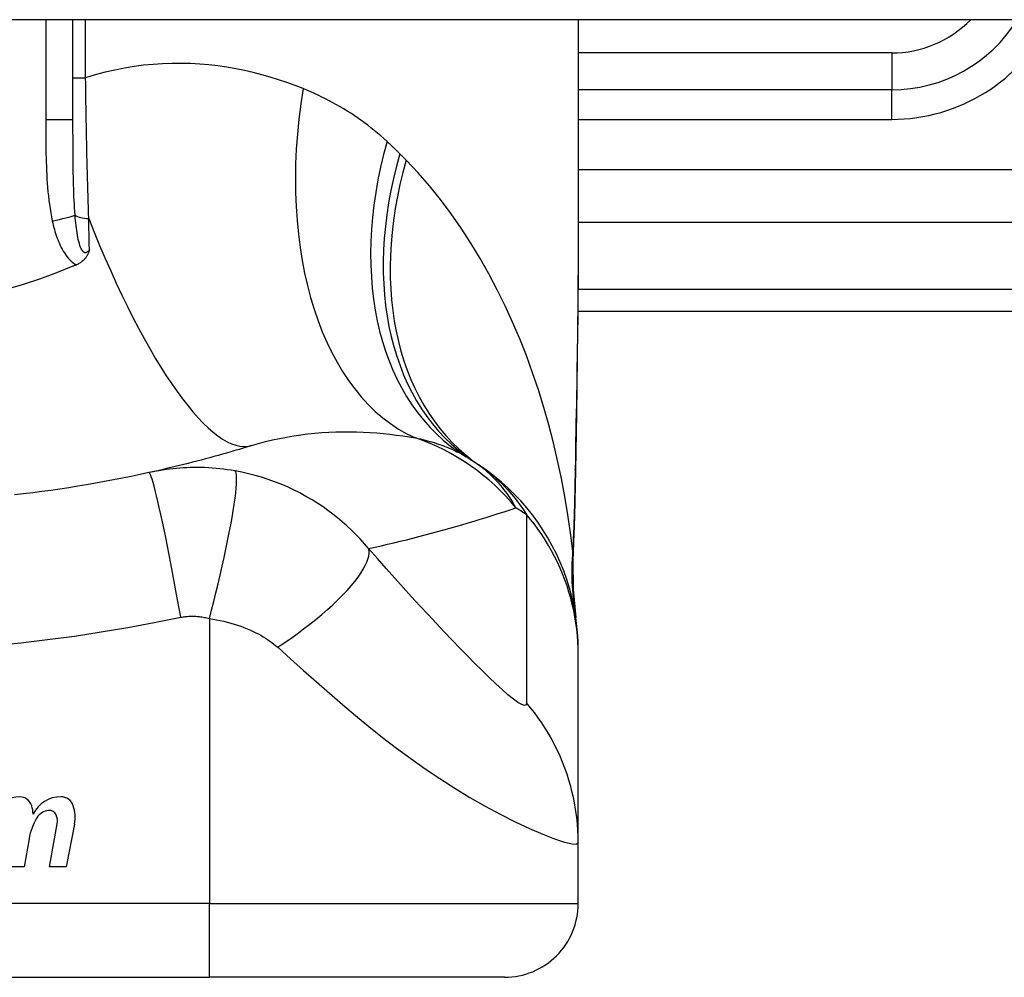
# Model space of a CAD drawing. Header units: inches. Extents: x 20 to 683, y 61 to 320.
# Tile 151 of 256: x 87.987 to 88.512, y 318.877 to 319.388. Entities that reach past the tile are written whole.
import ezdxf

# ---------------------------------------------------------------- set-up
doc = ezdxf.new("R2010")
doc.units = ezdxf.units.IN
doc.header["$MEASUREMENT"] = 0
doc.layers.add('Visible Edges(ANSI)', color=7, linetype='Continuous', lineweight=25)
doc.layers.add('Visible Tangent Edges(ANSI)', color=7, linetype='Continuous', lineweight=25)

msp = doc.modelspace()

# ---------------------------------------------------------------- linework, layer by layer
at = {"layer": 'Visible Edges(ANSI)'}
for p, q in [((92.05184244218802, 319.3878610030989), (20.44684244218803, 319.3878610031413)), ((88.01501567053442, 319.3344656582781), (88.01501567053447, 319.387861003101)), ((88.28470070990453, 319.3878610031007), (88.28470070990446, 319.2659124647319)), ((88.4520235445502, 319.3504515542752), (88.28470070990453, 319.3504515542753)), ((88.2845127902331, 319.2323413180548), (88.64887393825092, 319.2323413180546)), ((88.2847007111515, 319.0493119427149), (88.2847007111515, 319.0517333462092)), ((88.28470071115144, 318.9488862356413), (88.2847007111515, 319.0493119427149)), ((88.00256262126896, 318.9358814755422), (88.00661814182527, 318.9588814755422)), ((88.01580464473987, 318.9587337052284), (88.01136262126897, 318.9358814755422)), ((87.99161280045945, 318.9508814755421), (87.98896789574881, 318.9358814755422)), ((88.28470070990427, 318.9163491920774), (88.28470070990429, 318.9488862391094)), ((87.98896789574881, 318.9358814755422), (87.98016789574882, 318.9358814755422)), ((88.01136262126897, 318.9358814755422), (88.00256262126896, 318.9358814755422)), ((87.71383456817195, 318.8769791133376), (88.08785031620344, 318.8769791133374)), ((88.24533063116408, 318.8769791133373), (88.08785031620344, 318.8769791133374))]:
    msp.add_line(p, q, dxfattribs=at)
at = {"layer": 'Visible Edges(ANSI)', "flags": 128}
for points in [[(88.02377388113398, 319.2650204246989), (88.02365507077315, 319.2646378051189), (88.0235288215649, 319.2642575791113), (88.02339426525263, 319.2638801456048), (88.0232500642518, 319.263505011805), (88.02309391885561, 319.2631299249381), (88.02292432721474, 319.2627552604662), (88.02273990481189, 319.2623815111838), (88.02253919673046, 319.2620091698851), (88.02232077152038, 319.2616386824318), (88.02208319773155, 319.2612705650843), (88.02182504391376, 319.2609052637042), (88.02154487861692, 319.2605432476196), (88.02124127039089, 319.2601850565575), (88.02091278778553, 319.2598311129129), (88.02056391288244, 319.2594874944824), (88.02019947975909, 319.2591588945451), (88.0198201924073, 319.2588452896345), (88.01942673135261, 319.2585466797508), (88.01901975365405, 319.2582630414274), (88.01860001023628, 319.2579943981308), (88.018168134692, 319.2577407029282), (88.0177248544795, 319.2575019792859), (88.01727085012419, 319.2572782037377), (88.0168067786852, 319.2570693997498)], [(88.28470071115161, 319.2659124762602), (88.28455726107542, 319.2368990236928), (88.28419647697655, 319.2073981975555), (88.28372271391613, 319.1775105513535), (88.28324033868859, 319.1473366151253)], [(88.0150156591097, 319.2563076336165), (88.0061291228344, 319.2527429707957), (87.99709296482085, 319.2494714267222), (87.98791441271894, 319.2464961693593), (87.97860064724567, 319.2438203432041)], [(88.0168067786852, 319.2570693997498), (88.01673229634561, 319.2570374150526), (88.01665779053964, 319.2570054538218), (88.01658328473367, 319.2569735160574), (88.01650875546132, 319.2569416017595), (88.01643422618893, 319.2569097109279), (88.0163596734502, 319.2568778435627), (88.01628509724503, 319.2568459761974), (88.01621052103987, 319.2568141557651), (88.01613594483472, 319.2567823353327), (88.01606134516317, 319.2567505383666), (88.0159867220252, 319.256718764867), (88.01591209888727, 319.2566870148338), (88.01583747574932, 319.256655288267), (88.01576282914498, 319.2566235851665), (88.01568815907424, 319.2565919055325), (88.01561348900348, 319.2565602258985), (88.01553879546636, 319.2565285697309), (88.01546410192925, 319.256496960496), (88.01538938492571, 319.2564653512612), (88.01531466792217, 319.2564337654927), (88.01523995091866, 319.2564022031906), (88.01516518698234, 319.256370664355), (88.0150904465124, 319.2563391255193), (88.0150156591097, 319.2563076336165)], [(88.11034291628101, 319.1606687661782), (88.10813808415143, 319.1599882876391), (88.10592661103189, 319.1593143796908), (88.1037084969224, 319.158647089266), (88.10148374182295, 319.1579864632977), (88.09925232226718, 319.1573324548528), (88.09701426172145, 319.1566851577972), (88.09476953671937, 319.1560445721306), (88.09251817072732, 319.155410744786), (88.09026011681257, 319.1547836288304), (88.08799542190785, 319.1541633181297), (88.08572403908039, 319.1535498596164), (88.0834459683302, 319.1529431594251), (88.08116120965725, 319.1523434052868), (88.07886973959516, 319.1517505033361), (88.07657158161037, 319.1511645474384), (88.07426668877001, 319.1505855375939), (88.07195508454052, 319.1500135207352), (88.06963674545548, 319.1494484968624), (88.06731164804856, 319.1488905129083), (88.06497981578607, 319.1483396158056), (88.06264124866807, 319.1477958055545), (88.06029589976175, 319.1472591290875), (88.0579437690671, 319.1467295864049), (88.05558488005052, 319.1462072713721)], [(88.05558488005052, 319.1462072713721), (88.05085809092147, 319.1451866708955), (88.0461269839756, 319.1441998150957), (88.04138036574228, 319.1432442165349), (88.03662504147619, 319.1423212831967), (88.03186133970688, 319.1414308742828), (88.02708961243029, 319.1405730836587), (88.02231023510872, 319.1397478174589), (88.0175236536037, 319.1389550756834), (88.0127302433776, 319.1381948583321), (88.0079302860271, 319.1374671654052), (88.00312406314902, 319.1367718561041), (87.99831180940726, 319.1361089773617), (87.99349382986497, 319.1354784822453), (87.98867031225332, 319.134880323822), (87.98384163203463, 319.1343145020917)], [(88.2847007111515, 319.0517333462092), (88.28460935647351, 319.0563778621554), (88.28433210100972, 319.0610572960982), (88.28386476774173, 319.0657607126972), (88.28320396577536, 319.0704768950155), (88.28234719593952, 319.0751941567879), (88.28129288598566, 319.0799003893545), (88.28004047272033, 319.0845833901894), (88.278590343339, 319.0892307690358), (88.27694396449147, 319.0938300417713), (88.2751038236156, 319.0983689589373), (88.27307341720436, 319.1028352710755), (88.2708572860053, 319.107217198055), (88.26846094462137, 319.1115031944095), (88.2658907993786, 319.1156823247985), (88.26315419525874, 319.1197441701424), (88.2602592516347, 319.1236790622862), (88.2572147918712, 319.1274780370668), (88.25403034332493, 319.1311329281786), (88.25071592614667, 319.1346365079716), (88.24728205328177, 319.1379823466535), (88.24373956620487, 319.1411651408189), (88.24009957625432, 319.1441802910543), (88.23637332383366, 319.1470243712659), (88.23257214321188, 319.1496948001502)], [(88.28324033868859, 319.1473366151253), (88.28273954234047, 319.1230317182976), (88.28189871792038, 319.0992328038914)], [(88.28189871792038, 319.0992328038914), (88.28194703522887, 319.0840569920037), (88.28344099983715, 319.0689374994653)]]:
    msp.add_lwpolyline(points, dxfattribs=at)
at = {"layer": 'Visible Edges(ANSI)'}
for centre, radius, start, end in [((88.45202354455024, 319.4291917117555), 0.0787401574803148, 269.9999999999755, 328.3384884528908), ((88.16354366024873, 319.0537684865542), 0.1181102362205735, 56.47918401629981, 58.69993221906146), ((87.9008424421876, 318.6571833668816), 0.59381149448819, 56.03787205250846, 56.47918401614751), ((87.98642202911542, 318.9572638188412), 0.0159999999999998, 89.47764635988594, 147.4113734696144), ((87.98650629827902, 318.9665068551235), 0.0067565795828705, 16.99279734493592, 89.47764635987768), ((88.00847611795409, 318.9568921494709), 0.0163712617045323, 89.67879642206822, 153.9507817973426), ((88.00852865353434, 318.9662632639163), 0.0069999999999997, 18.47479057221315, 89.67879642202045), ((87.97460613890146, 318.9628702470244), 0.019199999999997, 3.616895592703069, 16.99279734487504), ((87.99695740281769, 318.9623972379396), 0.019200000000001, 349.0000000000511, 18.47479057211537), ((88.02221624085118, 318.945938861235), 0.0310000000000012, 148.5584146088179, 170.8256547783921), ((88.00286090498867, 318.9576094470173), 0.0084000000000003, 96.10268245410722, 147.6083346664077), ((88.002393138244, 318.9619845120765), 0.0040000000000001, 23.5487451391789, 96.102682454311), ((87.9985429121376, 318.9603064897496), 0.0082000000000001, 349.9922013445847, 23.54874513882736), ((88.2453306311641, 318.9163491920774), 0.0393700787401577, 269.9999999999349, 0)]:
    msp.add_arc(centre, radius, start, end, dxfattribs=at)
at = {"layer": 'Visible Tangent Edges(ANSI)'}
for p, q in [((88.00043810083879, 319.387861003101), (88.00043810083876, 319.3344656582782)), ((88.02175779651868, 319.3569058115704), (88.02175779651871, 319.387861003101)), ((88.4520235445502, 319.3701365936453), (88.28470070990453, 319.3701365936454)), ((88.4520235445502, 319.3701365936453), (88.4520235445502, 319.3504515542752)), ((88.01501567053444, 319.3569058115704), (88.02175779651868, 319.3569058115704)), ((88.45202354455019, 319.3347035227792), (88.4520235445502, 319.3504515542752)), ((88.01501567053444, 319.3344656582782), (88.00043810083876, 319.3344656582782)), ((88.28470070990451, 319.3347035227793), (88.45202354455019, 319.3347035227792)), ((88.8747930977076, 319.3077040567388), (88.2847007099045, 319.3077040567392)), ((88.28470070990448, 319.2798652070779), (88.82876024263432, 319.2798652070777)), ((88.64887393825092, 319.2438725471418), (88.28461516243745, 319.2438725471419)), ((88.0878503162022, 319.0684284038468), (88.08785031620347, 318.9163491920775)), ((88.08785031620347, 318.9163491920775), (87.71383456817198, 318.9163491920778)), ((88.08785031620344, 318.8769791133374), (88.08785031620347, 318.9163491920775)), ((88.08785031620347, 318.9163491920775), (88.28470070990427, 318.9163491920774))]:
    msp.add_line(p, q, dxfattribs=at)
at = {"layer": 'Visible Tangent Edges(ANSI)', "flags": 128}
for points in [[(88.1378561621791, 319.3510976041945), (88.13356481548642, 319.3527751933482), (88.12921081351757, 319.3543604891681), (88.12479638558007, 319.3558489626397), (88.12032376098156, 319.3572360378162), (88.11579514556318, 319.3585171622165), (88.11121281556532, 319.35968778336), (88.10657897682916, 319.360743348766), (88.10189583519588, 319.3616793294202), (88.09716564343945, 319.3624911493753), (88.09239063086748, 319.3631742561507), (88.08757255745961, 319.3637249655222), (88.08271254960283, 319.3641395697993), (88.07781178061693, 319.3644135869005), (88.0728714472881, 319.3645425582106), (88.06789272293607, 319.3645220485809), (88.06287680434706, 319.3643475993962), (88.05782486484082, 319.3640147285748), (88.05273810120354, 319.3635190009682), (88.04761768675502, 319.3628559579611), (88.04247030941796, 319.3620211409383), (88.0373048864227, 319.36101135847), (88.03212714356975, 319.3598239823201), (88.02694285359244, 319.3584563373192), (88.0217577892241, 319.3569058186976)], [(88.02343211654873, 319.2817647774), (88.02333435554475, 319.2847616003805), (88.02323905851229, 319.287774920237), (88.02314622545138, 319.2908040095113), (88.0230559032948, 319.2938480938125), (88.02296809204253, 319.2969064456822), (88.02288274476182, 319.2999783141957), (88.0227999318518, 319.3030629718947), (88.02271960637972, 319.3061596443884), (88.02264181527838, 319.3092675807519), (88.02256648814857, 319.3123861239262), (88.02249364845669, 319.3155149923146), (88.02242320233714, 319.3186539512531), (88.02235517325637, 319.3218027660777), (88.02228951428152, 319.3249612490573), (88.02222620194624, 319.3281291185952), (88.02216518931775, 319.33130618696), (88.0221064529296, 319.3344916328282), (88.02205001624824, 319.3376835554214), (88.02199583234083, 319.3408807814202), (88.02194387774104, 319.3440821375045), (88.02189410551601, 319.3472864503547), (88.02184653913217, 319.3504925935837), (88.02180110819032, 319.3536994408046), (88.0217577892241, 319.3569058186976)], [(88.18265353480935, 319.3228891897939), (88.1809752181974, 319.3244092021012), (88.17927909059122, 319.3258983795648), (88.17756536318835, 319.3273567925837), (88.17583427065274, 319.3287845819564), (88.17408597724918, 319.3301818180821), (88.172320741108, 319.3315486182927), (88.17053870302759, 319.3328850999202), (88.1687401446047, 319.3341913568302), (88.16692525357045, 319.3354674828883), (88.16509449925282, 319.3367134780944), (88.16324804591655, 319.3379295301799), (88.16138594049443, 319.3391158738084), (88.15950827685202, 319.340272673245), (88.15761512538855, 319.3414001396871), (88.15570657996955, 319.3424985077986), (88.15378273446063, 319.3435679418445), (88.15184358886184, 319.3446086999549), (88.14988916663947, 319.3456208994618), (88.14791974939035, 319.3466046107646), (88.14593557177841, 319.3475598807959), (88.14393686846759, 319.3484867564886), (88.14192389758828, 319.3493853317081), (88.1398968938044, 319.3502555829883), (88.1378561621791, 319.3510976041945)], [(88.00043809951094, 319.3344656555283), (88.0004394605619, 319.332205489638), (88.00044405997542, 319.32994511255), (88.0004527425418, 319.3276845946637), (88.00046635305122, 319.3254240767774), (88.00048587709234, 319.3231635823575), (88.00051253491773, 319.3209032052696), (88.00054735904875, 319.3186430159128), (88.00059147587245, 319.3163831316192), (88.00064591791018, 319.3141236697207), (88.00071218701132, 319.3118646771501), (88.00079206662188, 319.3096060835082), (88.00088729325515, 319.3073478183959), (88.00099960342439, 319.3050897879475), (88.0011307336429, 319.3028319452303), (88.00128246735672, 319.3005741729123), (88.00145640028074, 319.2983165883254), (88.00165408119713, 319.2960604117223), (88.00187888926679, 319.2938068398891), (88.0021342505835, 319.2915570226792), (88.0024236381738, 319.2893120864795), (88.00275057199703, 319.2870731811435), (88.00311847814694, 319.2848414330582), (88.00353087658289, 319.2826180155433), (88.00399124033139, 319.2804040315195)], [(88.0161393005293, 319.2835410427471), (88.01599373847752, 319.2854921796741), (88.01586331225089, 319.287465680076), (88.0157469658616, 319.2894602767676), (88.01564357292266, 319.2914746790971), (88.0155520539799, 319.2935076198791), (88.0154713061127, 319.2955578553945), (88.01540022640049, 319.2976240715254), (88.01533768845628, 319.2997050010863), (88.01528268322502, 319.3017993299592), (88.01523471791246, 319.3039056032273), (88.01519322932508, 319.3060234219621), (88.01515772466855, 319.3081525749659), (88.01512761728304, 319.3102927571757), (88.015102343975, 319.3124437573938), (88.01508138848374, 319.3146052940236), (88.01506418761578, 319.3167771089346), (88.01505022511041, 319.3189588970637), (88.01503921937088, 319.3211500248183), (88.01503079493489, 319.3233500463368), (88.01502459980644, 319.3255584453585), (88.01502030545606, 319.3277747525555), (88.0150175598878, 319.3299984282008), (88.01501610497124, 319.3322289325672), (88.01501565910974, 319.3344656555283)], [(88.1894656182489, 319.3163465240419), (88.18918695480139, 319.316625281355), (88.18890784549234, 319.316903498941), (88.18862829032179, 319.3171812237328), (88.18834826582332, 319.3174584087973), (88.18806781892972, 319.3177350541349), (88.18778690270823, 319.318011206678), (88.18750554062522, 319.3182867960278), (88.18722373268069, 319.3185618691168), (88.18694145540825, 319.3188364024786), (88.1866587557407, 319.3191103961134), (88.18637558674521, 319.3193838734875), (88.18609197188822, 319.3196567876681), (88.18580788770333, 319.319929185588), (88.1855233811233, 319.3202010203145), (88.18523842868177, 319.3204723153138), (88.18495300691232, 319.320743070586), (88.18466713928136, 319.3210132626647), (88.18438082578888, 319.3212829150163), (88.18409406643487, 319.3215520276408), (88.18380686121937, 319.3218205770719), (88.18351921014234, 319.3220885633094), (88.18323108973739, 319.3223559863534), (88.18294254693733, 319.3226228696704), (88.18265353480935, 319.3228891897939)], [(88.19281307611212, 319.3129638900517), (88.19267462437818, 319.3131048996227), (88.19253610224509, 319.3132458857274), (88.19239748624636, 319.3133868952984), (88.1922587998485, 319.3135278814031), (88.19211999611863, 319.3136688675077), (88.19198109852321, 319.3138098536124), (88.19184213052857, 319.313950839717), (88.19170304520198, 319.3140918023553), (88.19156388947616, 319.3142327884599), (88.19142463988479, 319.3143737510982), (88.19128529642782, 319.3145146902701), (88.19114585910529, 319.3146556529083), (88.19100635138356, 319.3147965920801), (88.19086672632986, 319.3149375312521), (88.19072703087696, 319.3150784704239), (88.1905872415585, 319.3152193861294), (88.19044733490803, 319.3153603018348), (88.19030735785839, 319.3155012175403), (88.19016731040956, 319.3156421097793), (88.19002714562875, 319.3157830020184), (88.18988688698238, 319.3159238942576), (88.18974655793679, 319.3160647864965), (88.18960613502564, 319.3162056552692), (88.1894656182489, 319.3163465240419)], [(88.28178089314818, 319.1042970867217), (88.28058848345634, 319.1140224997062), (88.27918811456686, 319.1237287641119), (88.27757853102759, 319.1334063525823), (88.27575844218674, 319.1430458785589), (88.27372658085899, 319.1526378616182), (88.27148169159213, 319.1621729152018), (88.26902247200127, 319.1716415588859), (88.26634767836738, 319.1810343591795), (88.26345625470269, 319.1903416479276), (88.2603482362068, 319.1995523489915), (88.25702200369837, 319.2086568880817), (88.25347562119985, 319.2176460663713), (88.24970714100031, 319.2265106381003), (88.24571463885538, 319.2352414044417), (88.24149619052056, 319.243829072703), (88.23704983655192, 319.2522644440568), (88.23237025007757, 319.260542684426), (88.22744913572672, 319.2686590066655), (88.2222856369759, 319.27659599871), (88.21687912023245, 319.284335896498), (88.21122895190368, 319.2918609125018), (88.20533468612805, 319.2991530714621), (88.19919614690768, 319.3061936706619), (88.19281307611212, 319.3129638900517)], [(88.02377388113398, 319.2650204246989), (88.02330054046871, 319.2644095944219), (88.02280652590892, 319.2639365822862), (88.02229922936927, 319.2636227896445), (88.02178597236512, 319.2634895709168), (88.02127581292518, 319.2635561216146), (88.02078050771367, 319.2638178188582), (88.02030787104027, 319.2642555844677), (88.01986543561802, 319.2648500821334), (88.01945676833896, 319.2655812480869), (88.0190789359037, 319.2664277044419), (88.0187317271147, 319.2673685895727), (88.01841478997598, 319.2683823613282), (88.01812603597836, 319.2694523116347), (88.01786178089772, 319.27057285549), (88.0176191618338, 319.2717385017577), (88.0173956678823, 319.2729438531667), (88.0171897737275, 319.2741846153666), (88.01700018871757, 319.2754569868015), (88.01682552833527, 319.2767571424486), (88.0166644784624, 319.2780812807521), (88.01651607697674, 319.2794257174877), (88.01637959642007, 319.280786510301), (88.01625423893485, 319.2821596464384), (88.0161393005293, 319.2835410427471)], [(88.00399124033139, 319.2804040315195), (88.00424148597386, 319.2792988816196), (88.00450740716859, 319.2781928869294), (88.00478980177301, 319.277087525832), (88.00508946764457, 319.275984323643), (88.00540720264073, 319.2748847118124), (88.00574389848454, 319.2737902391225), (88.00610018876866, 319.2727022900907), (88.00647719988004, 319.2716222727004), (88.00687638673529, 319.2705516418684), (88.00729915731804, 319.2694919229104), (88.00774694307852, 319.26844452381), (88.00822115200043, 319.2674109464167), (88.00872326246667, 319.2663926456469), (88.00925491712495, 319.265391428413), (88.00981886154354, 319.2644094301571), (88.01041819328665, 319.2634487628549), (88.01105598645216, 319.2625115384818), (88.01173625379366, 319.2615993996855), (88.01246274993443, 319.2607172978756), (88.01323603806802, 319.259874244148), (88.01405647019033, 319.2590793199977), (88.01492421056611, 319.2583413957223), (88.01583963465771, 319.2576692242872), (88.0168067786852, 319.2570693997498)], [(88.02377388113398, 319.2650204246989), (88.023759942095, 319.2657088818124), (88.02374600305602, 319.266398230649), (88.02373199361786, 319.2670884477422), (88.0237179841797, 319.2677795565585), (88.02370395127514, 319.2684715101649), (88.0236898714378, 319.2691643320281), (88.02367576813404, 319.2698579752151), (88.0236616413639, 319.2705524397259), (88.02364749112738, 319.2712477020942), (88.02363331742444, 319.2719437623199), (88.02361912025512, 319.2726406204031), (88.02360487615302, 319.2733382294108), (88.02359063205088, 319.2740366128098), (88.02357634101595, 319.2747357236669), (88.02356202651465, 319.2754355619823), (88.02354768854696, 319.276136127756), (88.02353332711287, 319.2768373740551), (88.02351894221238, 319.2775393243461), (88.0235045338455, 319.2782419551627), (88.0234901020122, 319.2789452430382), (88.02347564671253, 319.2796491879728), (88.02346116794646, 319.2803537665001), (88.0234466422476, 319.2810589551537), (88.02343211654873, 319.2817647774)], [(88.28470074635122, 319.2659124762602), (88.28469551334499, 319.2611393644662), (88.28468038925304, 319.2563514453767), (88.28465605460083, 319.2515489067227), (88.28462315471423, 319.2467320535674), (88.2845823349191, 319.2419011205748), (88.28453421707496, 319.2370564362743), (88.28447944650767, 319.23219823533), (88.28441864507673, 319.2273267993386), (88.2843524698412, 319.2224424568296), (88.28428154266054, 319.2175458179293), (88.28420639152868, 319.2126375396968), (88.28412757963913, 319.20771809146), (88.28404559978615, 319.2027878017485), (88.28396100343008, 319.1978470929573), (88.28387431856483, 319.1928963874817), (88.28378607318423, 319.1879360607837), (88.28369678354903, 319.1829663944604), (88.28360690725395, 319.1779871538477), (88.28351686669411, 319.172998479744), (88.2834270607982, 319.1680006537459), (88.28333788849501, 319.162994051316), (88.2832497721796, 319.1579788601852), (88.28316311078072, 319.152955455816), (88.28307831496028, 319.1479240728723)], [(88.11034291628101, 319.1606687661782), (88.11403277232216, 319.1617636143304), (88.11775146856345, 319.1627663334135), (88.12149405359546, 319.1636773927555), (88.12525543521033, 319.1644971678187), (88.1290300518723, 319.1652267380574), (88.13281234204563, 319.1658675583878), (88.13659672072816, 319.1664210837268), (88.14037748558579, 319.1668886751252), (88.14414541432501, 319.1672723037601), (88.147896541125, 319.1675745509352), (88.1516296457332, 319.1677980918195), (88.15534350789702, 319.1679455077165), (88.15903686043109, 319.1680195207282), (88.16270845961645, 319.1680227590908), (88.16635710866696, 319.1679578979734), (88.16998158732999, 319.1678274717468), (88.17358048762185, 319.1676335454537), (88.17715139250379, 319.1673786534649), (88.18069190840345, 319.1670654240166), (88.18419950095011, 319.1666964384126), (88.18767177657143, 319.1662743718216), (88.19110624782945, 319.1658018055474), (88.19450045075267, 319.1652813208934), (88.19785196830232, 319.1647155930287)], [(88.19785196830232, 319.1647155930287), (88.19915163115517, 319.1644473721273), (88.20043683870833, 319.164166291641), (88.20170737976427, 319.1638724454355), (88.2029631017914, 319.1635657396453), (88.20420386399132, 319.163246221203), (88.20542956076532, 319.1629137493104), (88.20664007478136, 319.1625684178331), (88.20783527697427, 319.1622101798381), (88.20901517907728, 319.16183894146), (88.21017987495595, 319.161454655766), (88.21132938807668, 319.1610573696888), (88.21246377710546, 319.1606468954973), (88.21358307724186, 319.1602232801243), (88.21468734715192, 319.1597864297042), (88.21577663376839, 319.1593362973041), (88.21685093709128, 319.1588728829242), (88.2179101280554, 319.1583961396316), (88.21895424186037, 319.1579062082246), (88.21998329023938, 319.1574029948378), (88.22099734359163, 319.1568865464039), (88.2219964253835, 319.1563568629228), (88.22298058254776, 319.1558140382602), (88.22394986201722, 319.1552579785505), (88.22490429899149, 319.1546887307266)], [(88.25146326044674, 319.1274395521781), (88.25085661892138, 319.1285435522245), (88.25022613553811, 319.1296438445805), (88.24957108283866, 319.1307401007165), (88.2488907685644, 319.1318319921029), (88.2481844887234, 319.1329192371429), (88.24745150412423, 319.1340015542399), (88.24669113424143, 319.1350786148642), (88.24590266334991, 319.1361501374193), (88.24508537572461, 319.1372157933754), (88.24423856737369, 319.1382753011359), (88.24336152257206, 319.1393283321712), (88.24245354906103, 319.1403746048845), (88.24151390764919, 319.1414138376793), (88.24054191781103, 319.1424456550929), (88.23953659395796, 319.1434697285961), (88.2384966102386, 319.1444854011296), (88.23742062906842, 319.1454920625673), (88.23630732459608, 319.1464891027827), (88.23515535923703, 319.1474759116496), (88.2339633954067, 319.1484518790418), (88.23273009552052, 319.149416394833), (88.23145412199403, 319.1503688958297), (88.2301341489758, 319.1513087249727), (88.22876885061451, 319.152235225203)], [(88.10158945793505, 319.1471325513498), (88.09951432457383, 319.1474818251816), (88.09744740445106, 319.1477922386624), (88.09540383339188, 319.1480631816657), (88.09337919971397, 319.1482959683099), (88.0913607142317, 319.1484922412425), (88.08933551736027, 319.1486535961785), (88.08729678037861, 319.1487813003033), (88.0853048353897, 319.1488725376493), (88.08336080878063, 319.1489286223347), (88.08144200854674, 319.1489525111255), (88.07953714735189, 319.1489457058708), (88.0776487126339, 319.1489086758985), (88.07577891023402, 319.148842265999), (88.0739198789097, 319.1487468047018), (88.07206002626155, 319.1486218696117), (88.0702023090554, 319.14846764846), (88.06835144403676, 319.1482845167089), (88.0665074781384, 319.148072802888), (88.06466984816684, 319.1478324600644), (88.0628387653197, 319.1475637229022), (88.06101444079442, 319.147266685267), (88.05919717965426, 319.146941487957), (88.05738745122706, 319.1465883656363), (88.05558488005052, 319.1462072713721)], [(88.0725189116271, 319.0690911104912), (88.07169688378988, 319.0737245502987), (88.07084688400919, 319.0784462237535), (88.06997252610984, 319.0832313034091), (88.06907808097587, 319.0880520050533), (88.06816845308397, 319.0928776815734), (88.06724911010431, 319.0976754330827), (88.06632603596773, 319.1024106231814), (88.06540556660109, 319.1070475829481), (88.0644942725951, 319.1115502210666), (88.0635989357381, 319.1158831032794), (88.06272622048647, 319.1200121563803), (88.06188262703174, 319.1239056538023), (88.06107430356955, 319.1275348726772), (88.06030688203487, 319.1308747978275), (88.05958538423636, 319.1339048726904), (88.05891405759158, 319.1366092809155), (88.0582963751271, 319.1389770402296), (88.05773489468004, 319.1410023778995), (88.05723135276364, 319.1426842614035), (88.0567865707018, 319.1440263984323), (88.0564005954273, 319.1450366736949), (88.05607267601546, 319.1457266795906), (88.05580142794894, 319.146111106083), (88.05558488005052, 319.1462072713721)], [(88.08785030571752, 319.06842841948), (88.08901135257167, 319.0729237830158), (88.09017038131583, 319.0775079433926), (88.0913201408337, 319.0821582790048), (88.09245286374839, 319.0868496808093), (88.09356040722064, 319.0915544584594), (88.09463439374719, 319.096242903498), (88.09566639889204, 319.1008836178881), (88.09664809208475, 319.1054443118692), (88.09757142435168, 319.1098922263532), (88.09842883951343, 319.1141949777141), (88.09921350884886, 319.1183212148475), (88.09991940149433, 319.1222415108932), (88.10054154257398, 319.1259288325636), (88.10107603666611, 319.1293593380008), (88.10152020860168, 319.1325127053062), (88.10187260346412, 319.1353727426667), (88.10213303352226, 319.1379274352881), (88.10230246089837, 319.1401691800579), (88.10238304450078, 319.1420946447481), (88.10237785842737, 319.1437046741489), (88.10229091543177, 319.1450039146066), (88.10212693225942, 319.1460004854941), (88.10189118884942, 319.1467054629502), (88.10158945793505, 319.1471325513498)], [(88.1728335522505, 319.1057020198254), (88.17060870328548, 319.1083042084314), (88.16833457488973, 319.110815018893), (88.16601334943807, 319.1132367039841), (88.1636464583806, 319.1155716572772), (88.1612346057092, 319.1178224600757), (88.15877842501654, 319.1199915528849), (88.15627815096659, 319.1220817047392), (88.15373110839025, 319.124095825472), (88.1511341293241, 319.1260369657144), (88.14848404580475, 319.127908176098), (88.1457262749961, 319.1297455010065), (88.1426824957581, 319.1316507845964), (88.13939262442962, 319.133572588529), (88.13608764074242, 319.1353655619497), (88.13279422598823, 319.137022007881), (88.12945249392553, 319.138576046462), (88.12605852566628, 319.1400293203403), (88.12263008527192, 319.1413740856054), (88.11917266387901, 319.1426092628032), (88.11568518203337, 319.1437359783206), (88.11217510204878, 319.1447524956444), (88.10865127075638, 319.1456575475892), (88.10512161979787, 319.1464505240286), (88.10158945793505, 319.1471325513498)], [(88.23257214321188, 319.1496948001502), (88.23362969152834, 319.1489688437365), (88.23468363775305, 319.1482177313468), (88.23573401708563, 319.147440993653), (88.2367808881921, 319.1466382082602), (88.23782427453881, 319.1458088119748), (88.23886423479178, 319.1449523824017), (88.23990080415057, 319.1440684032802), (88.2409344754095, 319.1431561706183), (88.24196604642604, 319.1422144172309), (88.242995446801, 319.1412421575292), (88.24402261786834, 319.1402384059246), (88.24504748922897, 319.1392022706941), (88.2460699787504, 319.1381327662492), (88.2470900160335, 319.1370288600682), (88.2481075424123, 319.1358897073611), (88.24912246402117, 319.1347142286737), (88.25013473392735, 319.1335015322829), (88.25114424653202, 319.1322506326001), (88.25215093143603, 319.1309604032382), (88.25315451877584, 319.1296292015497), (88.25415469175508, 319.128255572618), (88.25515113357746, 319.126837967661), (88.25614355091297, 319.125374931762), (88.2571316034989, 319.1238650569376)], [(88.28307831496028, 319.1479240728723), (88.28304674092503, 319.1460737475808), (88.28301353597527, 319.1442258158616), (88.28297866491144, 319.1423802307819), (88.28294210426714, 319.1405370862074), (88.28290379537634, 319.1386964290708), (88.28286371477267, 319.1368583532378), (88.28282180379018, 319.1350228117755), (88.28277801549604, 319.1331898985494), (88.28273230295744, 319.1313597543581), (88.28268463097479, 319.1295323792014), (88.28263495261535, 319.1277080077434), (88.28258319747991, 319.1258866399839), (88.28252933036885, 319.1240683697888), (88.28247329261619, 319.1222533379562), (88.28241502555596, 319.1204414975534), (88.28235448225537, 319.1186330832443), (88.28229159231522, 319.1168280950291), (88.28222632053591, 319.1150266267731), (88.28215858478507, 319.1132288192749), (88.28208832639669, 319.1114347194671), (88.282015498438, 319.1096443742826), (88.28194003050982, 319.1078579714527), (88.28186185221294, 319.1060755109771), (88.28178089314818, 319.1042970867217)], [(88.28324033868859, 319.1473366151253), (88.28324039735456, 319.1473614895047), (88.28323984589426, 319.1473863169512), (88.28323868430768, 319.1474110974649), (88.28323691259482, 319.1474358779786), (88.28323454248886, 319.1474606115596), (88.28323156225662, 319.1474852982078), (88.2832279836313, 319.1475099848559), (88.28322381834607, 319.1475346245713), (88.28321904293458, 319.1475592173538), (88.28321369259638, 319.1475838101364), (88.2832077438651, 319.1476083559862), (88.28320120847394, 319.1476328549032), (88.28319409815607, 319.1476573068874), (88.28318640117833, 319.1476817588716), (88.28317814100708, 319.147706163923), (88.28316929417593, 319.1477305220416), (88.28315988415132, 319.1477548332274), (88.2831499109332, 319.1477791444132), (88.28313937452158, 319.1478033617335), (88.28312827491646, 319.1478275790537), (88.28311661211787, 319.1478517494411), (88.28310439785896, 319.1478759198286), (88.28309163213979, 319.1478999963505), (88.28307831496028, 319.1479240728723)], [(88.1728335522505, 319.1057020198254), (88.17622864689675, 319.106461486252), (88.17961315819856, 319.1072339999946), (88.18298715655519, 319.1080194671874), (88.18635064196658, 319.1088178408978), (88.18970363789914, 319.1096291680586), (88.19304621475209, 319.1104533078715), (88.19637837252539, 319.1112902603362), (88.19970018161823, 319.1121399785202), (88.20301164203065, 319.1130024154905), (88.20631280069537, 319.1138775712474), (88.20960368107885, 319.1147653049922), (88.21288434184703, 319.1156656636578), (88.21615479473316, 319.1165785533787), (88.21941508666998, 319.117503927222), (88.22266521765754, 319.1184417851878), (88.22590523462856, 319.119392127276), (88.22913513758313, 319.120354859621), (88.23235496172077, 319.121329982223), (88.23556471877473, 319.1223174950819), (88.23876442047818, 319.1233173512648), (88.24195411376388, 319.124329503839), (88.24513381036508, 319.1253539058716), (88.24830351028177, 319.1263906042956), (88.25146326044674, 319.1274395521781)], [(88.2571316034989, 319.1238650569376), (88.2571316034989, 319.1196652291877), (88.2571316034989, 319.1154661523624), (88.25713160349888, 319.1112840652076), (88.25713160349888, 319.1071025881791), (88.25713160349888, 319.1029168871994), (88.25713160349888, 319.0987301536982), (88.25713160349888, 319.0945443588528), (88.25713160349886, 319.090359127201), (88.25713160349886, 319.0861736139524), (88.25713160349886, 319.0819879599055), (88.25713160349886, 319.0778023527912), (88.25713160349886, 319.0736167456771), (88.25713160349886, 319.0694311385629), (88.25713160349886, 319.0652455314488), (88.25713160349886, 319.0610600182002), (88.25713160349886, 319.0568745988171), (88.25713160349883, 319.0526887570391), (88.25713160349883, 319.0485025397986), (88.25713160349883, 319.0443173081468), (88.25713160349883, 319.0401322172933), (88.25713160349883, 319.0359427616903), (88.25713160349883, 319.0317482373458), (88.25711619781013, 319.0275792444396), (88.25716395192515, 319.0233519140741)], [(88.2847007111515, 319.0493119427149), (88.28465261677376, 319.0526247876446), (88.28450747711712, 319.0559503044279), (88.28426420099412, 319.0592843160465), (88.28392188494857, 319.0626227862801), (88.283479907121, 319.0659613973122), (88.28293786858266, 319.0692959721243), (88.28229562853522, 319.0726220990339), (88.28155331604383, 319.0759354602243), (88.2807112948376, 319.0792317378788), (88.27977021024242, 319.0825065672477), (88.27873094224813, 319.085755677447), (88.27759466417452, 319.0889747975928), (88.2763627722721, 319.0921597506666), (88.27503692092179, 319.0953064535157), (88.2736189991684, 319.0984109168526), (88.27211113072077, 319.1014692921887), (88.27051566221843, 319.1044778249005), (88.26883513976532, 319.1074329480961), (88.26707230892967, 319.1103312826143), (88.265230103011, 319.1131696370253), (88.26331161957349, 319.1159448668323), (88.26132009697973, 319.1186542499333), (88.25925892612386, 319.1212951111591), (88.2571316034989, 319.1238650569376)], [(88.12431342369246, 319.0530199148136), (88.12779536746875, 319.0553750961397), (88.1312636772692, 319.05779542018), (88.13470143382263, 319.0602728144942), (88.13809099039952, 319.0627980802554), (88.14141413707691, 319.065361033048), (88.14465235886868, 319.0679507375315), (88.14778714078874, 319.0705552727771), (88.15080024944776, 319.0731622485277), (88.15367403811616, 319.0757588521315), (88.15639179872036, 319.0783318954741), (88.15893804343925, 319.0808683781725), (88.16129876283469, 319.0833552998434), (88.16346175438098, 319.0857801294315), (88.1654167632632, 319.0881310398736), (88.16715559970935, 319.0903968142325), (88.16867242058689, 319.0925674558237), (88.16996358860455, 319.0946339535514), (88.17102774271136, 319.0965885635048), (88.17186582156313, 319.0984248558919), (88.17248075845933, 319.1001377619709), (88.1728775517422, 319.1017236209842), (88.1730628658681, 319.1031800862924), (88.17304500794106, 319.1045061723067), (88.1728335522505, 319.1057020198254)], [(88.25716395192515, 319.0233519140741), (88.25691328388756, 319.0223089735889), (88.25603917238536, 319.0220213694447), (88.25456689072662, 319.0224863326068), (88.25254934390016, 319.0236562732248), (88.2500697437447, 319.0254483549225), (88.24721540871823, 319.0277639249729), (88.2440608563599, 319.0305127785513), (88.24066801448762, 319.0336166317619), (88.23708923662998, 319.0370077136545), (88.23335969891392, 319.0406377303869), (88.2295077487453, 319.0444668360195), (88.22555183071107, 319.0484679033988), (88.22150728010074, 319.0526183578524), (88.21738399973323, 319.0569032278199), (88.21318995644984, 319.0613102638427), (88.2089298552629, 319.0658320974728), (88.2046062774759, 319.07046469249), (88.20022343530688, 319.0752023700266), (88.19578931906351, 319.0800363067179), (88.19131110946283, 319.084958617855), (88.18678134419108, 319.0899786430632), (88.18218354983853, 319.0951173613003), (88.17750930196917, 319.1003870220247), (88.1728335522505, 319.1057020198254)], [(88.2818779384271, 319.101321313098), (88.28187378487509, 319.1013885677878), (88.28186965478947, 319.1014612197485), (88.28186554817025, 319.1015392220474), (88.28186146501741, 319.1016225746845), (88.28185739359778, 319.1017111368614), (88.28185333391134, 319.1018048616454), (88.2818493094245, 319.1019036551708), (88.28184528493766, 319.1020075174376), (88.28184127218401, 319.1021163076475), (88.28183727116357, 319.1022299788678), (88.28183328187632, 319.1023484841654), (88.28182929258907, 319.1024717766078), (88.28182530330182, 319.1025997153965), (88.28182132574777, 319.1027323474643), (88.28181733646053, 319.1028694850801), (88.28181333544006, 319.1030111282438), (88.28180933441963, 319.1031572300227), (88.28180532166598, 319.1033076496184), (88.28180129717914, 319.1034623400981), (88.28179724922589, 319.1036212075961), (88.28179318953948, 319.1037842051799), (88.28178911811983, 319.1039512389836), (88.28178501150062, 319.1041222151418), (88.28178089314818, 319.1042970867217)], [(88.28189824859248, 319.0992327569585), (88.28190195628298, 319.0993201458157), (88.28190527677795, 319.0994075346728), (88.281908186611, 319.0994948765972), (88.28191070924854, 319.0995821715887), (88.28191283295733, 319.0996694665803), (88.28191456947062, 319.0997567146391), (88.28191589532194, 319.0998439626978), (88.28191683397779, 319.0999311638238), (88.28191737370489, 319.100018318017), (88.28191751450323, 319.1001054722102), (88.2819172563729, 319.1001925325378), (88.28191661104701, 319.1002795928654), (88.2819155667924, 319.100366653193), (88.2819141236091, 319.1004536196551), (88.28191228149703, 319.100540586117), (88.28191005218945, 319.1006275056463), (88.28190742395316, 319.1007143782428), (88.28190439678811, 319.1008012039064), (88.28190098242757, 319.1008879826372), (88.28189715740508, 319.1009747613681), (88.28189294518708, 319.1010614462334), (88.28188834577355, 319.1011481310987), (88.2818833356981, 319.1012347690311), (88.2818779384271, 319.101321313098)], [(87.97281589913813, 319.0540626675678), (87.9871610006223, 319.0554637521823), (88.00147864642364, 319.0571215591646), (88.01576374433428, 319.059037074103), (88.03001197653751, 319.0612114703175), (88.04421869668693, 319.0636462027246), (88.05837733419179, 319.0663423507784), (88.0725189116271, 319.0690911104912)], [(88.0725189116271, 319.0690911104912), (88.07313122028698, 319.0691933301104), (88.0737455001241, 319.0692846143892), (88.07436177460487, 319.0693650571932), (88.07497983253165, 319.0694346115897), (88.07559950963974, 319.0694931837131), (88.076220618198, 319.0695407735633), (88.07684304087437, 319.0695773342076), (88.07746687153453, 319.0696029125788), (88.07809201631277, 319.0696174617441), (88.0787168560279, 319.0696208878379), (88.0793403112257, 319.0696130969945), (88.07996618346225, 319.0695942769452), (88.08059696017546, 319.06956442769), (88.0812318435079, 319.069523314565), (88.08186991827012, 319.0694707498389), (88.08251484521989, 319.0694063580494), (88.08317396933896, 319.0693292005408), (88.08384679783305, 319.0692389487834), (88.0845133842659, 319.0691364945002), (88.08517588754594, 319.0690215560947), (88.0858384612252, 319.068893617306), (88.08650521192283, 319.0687522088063), (88.08717752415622, 319.0685970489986), (88.08785030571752, 319.06842841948)], [(88.08785030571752, 319.06842841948), (88.08977316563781, 319.068110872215), (88.09168816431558, 319.0677554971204), (88.09359311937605, 319.0673623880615), (88.0954832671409, 319.066932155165), (88.0973534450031, 319.066465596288), (88.09919919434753, 319.0659638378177), (88.10102077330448, 319.065426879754), (88.10281489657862, 319.0648556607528), (88.1045716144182, 319.0642530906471), (88.10629285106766, 319.0636191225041), (88.10801073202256, 319.0629437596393), (88.10971044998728, 319.0622300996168), (88.11126728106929, 319.0615232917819), (88.11266026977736, 319.0608391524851), (88.11398569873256, 319.0601467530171), (88.11527294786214, 319.0594353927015), (88.11652358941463, 319.0587047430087), (88.1177392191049, 319.057954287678), (88.11892122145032, 319.0571836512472), (88.1200693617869, 319.0563925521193), (88.12118326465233, 319.0555808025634), (88.12226250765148, 319.0547481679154), (88.12330626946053, 319.0538945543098), (88.12431342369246, 319.0530199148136)], [(88.12431342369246, 319.0530199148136), (88.13118600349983, 319.0468766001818), (88.13811318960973, 319.0407052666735), (88.14499611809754, 319.0346004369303), (88.15187946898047, 319.0285590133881), (88.15882263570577, 319.0225691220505), (88.16586637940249, 319.0166304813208), (88.17302365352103, 319.0107599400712), (88.18030368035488, 319.004975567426), (88.1877176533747, 318.9992920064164), (88.19527899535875, 318.9937223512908), (88.20299211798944, 318.9882831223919), (88.210849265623, 318.9829956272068), (88.2188351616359, 318.9778838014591), (88.22691331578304, 318.9729794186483), (88.23503406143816, 318.9683186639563), (88.24311307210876, 318.9639503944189), (88.25104205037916, 318.9599320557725), (88.25865691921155, 318.9563404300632), (88.26575976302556, 318.9532628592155), (88.27210714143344, 318.9507987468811), (88.27741573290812, 318.9490556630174), (88.28140534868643, 318.9481255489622), (88.28387399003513, 318.9480651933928), (88.28470071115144, 318.9488862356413)], [(88.28470071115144, 318.9488862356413), (88.28465267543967, 318.9522023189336), (88.28450771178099, 318.9555304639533), (88.28426470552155, 318.9588665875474), (88.28392278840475, 318.9622065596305), (88.28348131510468, 318.965546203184), (88.28293988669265, 318.9688811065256), (88.28229838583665, 318.972207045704), (88.28155690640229, 318.9755195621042), (88.28071583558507, 318.9788143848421), (88.2797758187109, 318.982087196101), (88.2787377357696, 318.9853335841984), (88.27760274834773, 318.988549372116), (88.27637225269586, 318.9917303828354), (88.27504791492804, 318.994872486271), (88.27363162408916, 318.9979717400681), (88.272125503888, 319.0010242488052), (88.27053187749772, 319.0040263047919), (88.26885332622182, 319.0069743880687), (88.2670925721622, 319.0098650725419), (88.2652525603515, 319.012695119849), (88.26333637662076, 319.015461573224), (88.26134727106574, 319.018161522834), (88.25928863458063, 319.0207924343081), (88.25716395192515, 319.0233519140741)]]:
    msp.add_lwpolyline(points, dxfattribs=at)
at = {"layer": 'Visible Tangent Edges(ANSI)'}
for centre, radius, start, end in [((88.45202354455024, 319.4291917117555), 0.0590551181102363, 269.9999999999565, 315.5836923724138), ((88.45202354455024, 319.4291917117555), 0.094488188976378, 269.9999999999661, 334.0608298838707), ((88.02156395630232, 318.7565875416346), 0.4363311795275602, 57.32434627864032, 58.20431596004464)]:
    msp.add_arc(centre, radius, start, end, dxfattribs=at)
for centre, major_axis, ratio, start_param, end_param in [((88.25940167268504, 319.3510976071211), (-0.0508294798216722, -0.190174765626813), 0.604241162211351, 4.872506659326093, 6.187735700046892), ((88.32717204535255, 319.3228891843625), (-0.1022677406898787, -0.1682004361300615), 0.6786015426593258, 5.103707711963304, 6.28318530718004), ((88.33747748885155, 319.3163465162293), (-0.1087086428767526, -0.16411126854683), 0.6890586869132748, 5.140583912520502, 6.283185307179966), ((88.34254158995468, 319.3129638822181), (-0.1099694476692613, -0.1632690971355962), 0.6969087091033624, 5.151259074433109, 6.283185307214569), ((87.99870154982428, 319.2804040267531), (-0.0192705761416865, -0.0040181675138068), 0.0568534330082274, 1.836986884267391, 2.689915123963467), ((88.02485819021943, 319.2851095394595), (0.0098425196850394, -5.5e-15), 0.3434526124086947, 3.624091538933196, 4.566988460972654), ((88.05195352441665, 319.3486601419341), (0.0583894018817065, -0.1879913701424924), 0.2492511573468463, 4.997806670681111, 6.283185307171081), ((88.16092212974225, 319.0528864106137), (0.0374595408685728, -0.1120125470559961), 0.9920021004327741, 1.934246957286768, 2.496048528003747), ((88.47713394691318, 319.104297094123), (-0.1940896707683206, -0.0328523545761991), 0.8025726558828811, 6.075329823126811, 6.283185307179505), ((88.47819186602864, 319.0976111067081), (-0.1947508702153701, -0.0286736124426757), 0.9169404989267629, 6.103459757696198, 6.283185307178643)]:
    msp.add_ellipse(centre, major_axis=major_axis, ratio=ratio, start_param=start_param, end_param=end_param, dxfattribs=at)

doc.saveas('drawing.dxf')
